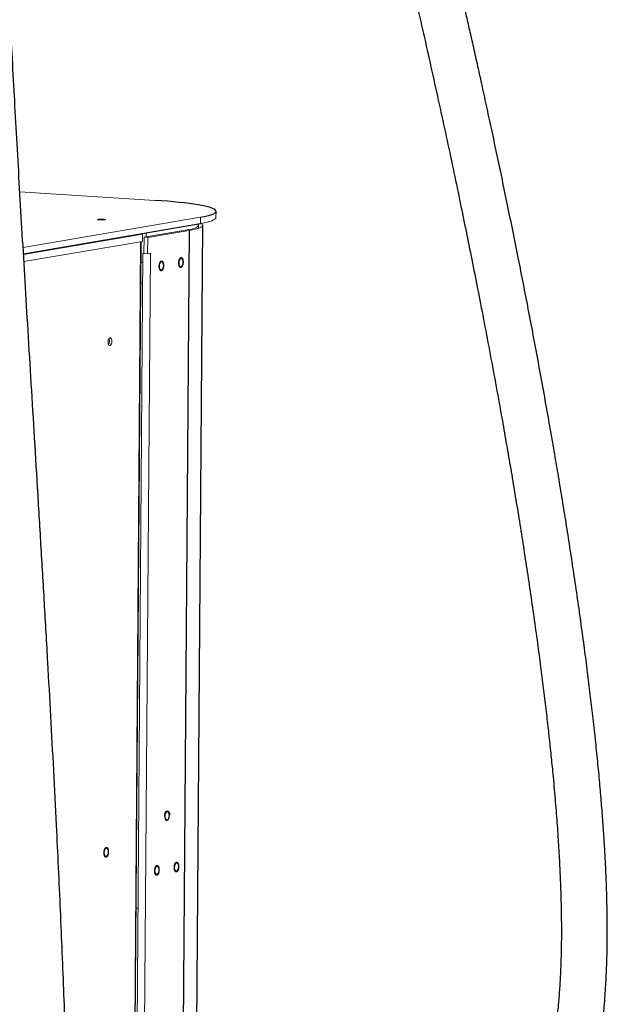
# Model space of a CAD drawing. Header units: millimetres. Extents: x -1472 to 1442, y -78 to 2620.
# Tile 89 of 102: x 1000 to 1442, y 880 to 1620. Entities that reach past the tile are written whole.
import ezdxf

# ---------------------------------------------------------------- set-up
doc = ezdxf.new("R2010")
doc.units = ezdxf.units.MM

msp = doc.modelspace()

# ---------------------------------------------------------------- linework, layer by layer
at = {"color": 144, "linetype": 'Continuous', "lineweight": 18}
for p, q in [((1101.85, 1484.04), (1000.33, 1490.52)), ((1147.68, 1471.09), (1147.72, 1475.82)), ((1002.78, 1448.66), (1136.16, 1471.49)), ((1134.51, 1463.09), (1134.52, 1465.33)), ((1136.12, 1466.75), (1136.16, 1471.49)), ((1092.55, 1453.25), (1092.59, 1458.78)), ((1124.65, 1461.62), (1093.65, 1456.32)), ((1095.28, 1459.76), (1095.26, 1456.59)), ((1127.42, 1461.45), (1096.41, 1456.14)), ((1092.55, 1453.25), (1003.42, 1438)), ((1084.87, 569.29), (1091.39, 1453.05)), ((1093.65, 1456.32), (1093.56, 1444.18)), ((1096.41, 1456.14), (1093.65, 1456.32)), ((1096.41, 1456.14), (1096.32, 1444)), ((1092.69, 1444.24), (1086.23, 570.46)), ((1098.37, 1444.35), (1091.95, 575.25)), ((1093.56, 1444.18), (1096.32, 1444)), ((1096.32, 1444), (1098.37, 1444.35)), ((1091.28, 1437.54), (1092.64, 1437.46)), ((1092.52, 1421.76), (1091.16, 1421.84)), ((1112.8, 1021.58), (1112.79, 1022.21)), ((1087.69, 952.23), (1089.05, 952.14))]:
    msp.add_line(p, q, dxfattribs=at)
at = {"color": 7, "linetype": 'Continuous', "lineweight": 25}
for p, q in [((1003.06, 1443.98), (1136.12, 1466.75)), ((1131.34, 604.06), (1137.7, 1465.3)), ((1092.59, 1458.78), (1003.09, 1443.46)), ((1127.42, 1461.45), (1121.04, 597.14)), ((1124.65, 1461.62), (1124.65, 1460.97)), ((1091, 1452.98), (1084.47, 568.94))]:
    msp.add_line(p, q, dxfattribs=at)
at = {"color": 7, "linetype": 'Continuous', "lineweight": 25, "flags": 128}
msp.add_lwpolyline([(1136.16, 1471.49), (1138.77, 1471.97), (1141.07, 1472.47), (1143.04, 1472.99), (1144.67, 1473.52), (1145.95, 1474.06), (1146.89, 1474.62), (1147.48, 1475.18), (1147.72, 1475.74), (1147.59, 1476.31), (1147.12, 1476.88), (1146.29, 1477.45), (1145.11, 1478.01), (1143.58, 1478.57), (1141.72, 1479.12), (1139.53, 1479.66), (1137.01, 1480.18), (1134.18, 1480.7), (1131.05, 1481.19), (1127.63, 1481.67), (1123.93, 1482.12), (1119.97, 1482.56), (1115.77, 1482.97), (1111.34, 1483.35), (1106.69, 1483.71), (1101.85, 1484.04)], dxfattribs=at)
at = {"color": 144, "linetype": 'Continuous', "lineweight": 18, "flags": 128}
for points in [[(1063.24, 1469.86), (1064.05, 1469.79), (1064.58, 1469.69), (1064.77, 1469.59), (1064.6, 1469.49), (1064.09, 1469.4), (1063.3, 1469.34), (1062.33, 1469.31), (1061.28, 1469.31), (1060.3, 1469.36), (1059.5, 1469.43), (1058.96, 1469.52), (1058.77, 1469.63), (1058.94, 1469.73), (1059.45, 1469.82), (1060.24, 1469.88), (1061.22, 1469.91), (1062.26, 1469.9), (1063.24, 1469.86)], [(1133.85, 1466.36), (1134.12, 1466.12), (1134.48, 1465.59), (1134.48, 1465.07), (1134.12, 1464.55), (1133.4, 1464.03), (1132.33, 1463.52), (1130.92, 1463.02), (1129.16, 1462.54), (1127.07, 1462.07), (1124.65, 1461.62)], [(1136.35, 1466.79), (1136.54, 1466.68), (1137.28, 1466.13), (1137.65, 1465.58), (1137.65, 1465.03), (1137.28, 1464.49), (1136.53, 1463.95), (1135.42, 1463.42), (1133.94, 1462.91), (1132.11, 1462.4), (1129.94, 1461.92), (1127.42, 1461.45)], [(1147.68, 1471.09), (1147.68, 1471), (1147.45, 1470.44), (1146.86, 1469.88), (1145.92, 1469.32), (1144.63, 1468.78), (1143, 1468.25), (1141.03, 1467.73), (1138.74, 1467.23), (1136.12, 1466.75)], [(1092.59, 1458.78), (1092.55, 1459.21), (1092.54, 1459.29)], [(1105.18, 1434.57), (1105.28, 1435.61), (1105.54, 1436.55), (1105.94, 1437.28), (1106.42, 1437.72), (1106.93, 1437.81), (1107.41, 1437.53), (1107.8, 1436.93), (1108.05, 1436.08), (1108.13, 1435.07), (1108.03, 1434.04), (1107.77, 1433.1), (1107.37, 1432.36), (1106.89, 1431.93), (1106.38, 1431.84), (1105.9, 1432.11), (1105.51, 1432.71), (1105.27, 1433.57), (1105.18, 1434.57)], [(1119.89, 1437.09), (1119.99, 1438.12), (1120.25, 1439.07), (1120.65, 1439.8), (1121.13, 1440.24), (1121.64, 1440.32), (1122.12, 1440.05), (1122.51, 1439.45), (1122.76, 1438.6), (1122.84, 1437.59), (1122.74, 1436.56), (1122.48, 1435.61), (1122.08, 1434.88), (1121.6, 1434.44), (1121.09, 1434.36), (1120.61, 1434.63), (1120.22, 1435.23), (1119.98, 1436.08), (1119.89, 1437.09)], [(1066.56, 1377.62), (1066.66, 1378.66), (1066.92, 1379.6), (1067.32, 1380.33), (1067.8, 1380.77), (1068.31, 1380.86), (1068.79, 1380.58), (1069.18, 1379.98), (1069.43, 1379.13), (1069.51, 1378.12), (1069.41, 1377.09), (1069.15, 1376.15), (1068.75, 1375.41), (1068.27, 1374.98), (1067.76, 1374.89), (1067.28, 1375.16), (1066.89, 1375.76), (1066.65, 1376.62), (1066.56, 1377.62)], [(1109.48, 1021.44), (1109.58, 1022.48), (1109.84, 1023.42), (1110.23, 1024.15), (1110.72, 1024.59), (1111.23, 1024.68), (1111.71, 1024.41), (1112.09, 1023.81), (1112.34, 1022.95), (1112.42, 1021.95), (1112.33, 1020.91), (1112.06, 1019.97), (1111.67, 1019.24), (1111.18, 1018.8), (1110.67, 1018.71), (1110.2, 1018.98), (1109.81, 1019.58), (1109.56, 1020.44), (1109.48, 1021.44)], [(1063.73, 994.01), (1063.83, 995.04), (1064.09, 995.99), (1064.49, 996.72), (1064.97, 997.16), (1065.48, 997.24), (1065.96, 996.97), (1066.34, 996.37), (1066.59, 995.52), (1066.67, 994.51), (1066.58, 993.48), (1066.32, 992.53), (1065.92, 991.8), (1065.44, 991.36), (1064.93, 991.28), (1064.45, 991.55), (1064.06, 992.15), (1063.81, 993), (1063.73, 994.01)], [(1116.54, 982.9), (1116.64, 983.94), (1116.9, 984.88), (1117.3, 985.62), (1117.78, 986.05), (1118.29, 986.14), (1118.77, 985.87), (1119.15, 985.27), (1119.4, 984.41), (1119.48, 983.41), (1119.39, 982.37), (1119.12, 981.43), (1118.73, 980.7), (1118.25, 980.26), (1117.73, 980.17), (1117.26, 980.45), (1116.87, 981.05), (1116.62, 981.9), (1116.54, 982.9)], [(1101.83, 980.39), (1101.93, 981.42), (1102.19, 982.37), (1102.59, 983.1), (1103.07, 983.54), (1103.58, 983.62), (1104.06, 983.35), (1104.44, 982.75), (1104.69, 981.9), (1104.77, 980.89), (1104.68, 979.86), (1104.41, 978.91), (1104.02, 978.18), (1103.54, 977.74), (1103.02, 977.66), (1102.55, 977.93), (1102.16, 978.53), (1101.91, 979.38), (1101.83, 980.39)]]:
    msp.add_lwpolyline(points, dxfattribs=at)
at = {"color": 144, "linetype": 'Continuous', "lineweight": 18}
for centre, radius, start, end in [((1094.75, 1476.97), 32.8, 266.39442, 268.02268), ((1062.85, 1378.2), 4.91, 327.5168, 25.18297)]:
    msp.add_arc(centre, radius, start, end, dxfattribs=at)
at = {"color": 7, "linetype": 'Continuous', "lineweight": 25}
for points, knots in [([(1032.91, 454.92), (1034.63, 457.72), (1038.56, 464.11), (1044.93, 473.56), (1051.72, 483.07), (1058.47, 491.96), (1065.15, 500.23), (1071.7, 507.88), (1077.78, 514.62), (1083.37, 520.53), (1088.46, 525.67), (1093.02, 530.12), (1097.04, 533.91), (1100.62, 537.19), (1103.7, 539.94), (1106.23, 542.15), (1108.04, 543.71), (1109.28, 544.77), (1110.38, 545.7), (1111.81, 546.9), (1113.87, 548.61), (1116.88, 551.07), (1120.79, 554.19), (1125.49, 557.82), (1130.54, 561.6), (1135.89, 565.47), (1142.39, 570.01), (1150.15, 575.21), (1159.32, 581.06), (1169.1, 586.99), (1179.5, 593), (1190.44, 599.05), (1201.53, 604.93), (1212.35, 610.5), (1223.02, 615.86), (1233.42, 621.01), (1243.48, 625.95), (1252.68, 630.48), (1261.04, 634.63), (1268.53, 638.39), (1275.21, 641.79), (1280.21, 644.32), (1283.98, 646.29), (1287.09, 647.93), (1290.9, 649.99), (1295.27, 652.39), (1300.09, 655.11), (1305.23, 658.07), (1310.98, 661.49), (1317.33, 665.4), (1324.25, 669.85), (1331.7, 674.91), (1339.65, 680.65), (1346.4, 685.89), (1351.53, 690.12), (1354.64, 692.78), (1356.9, 694.76), (1358.65, 696.33), (1360.22, 697.76), (1363.31, 700.63), (1367.82, 705.01), (1373.52, 710.95), (1379.06, 717.15), (1384.55, 723.79), (1389.03, 729.66), (1392.36, 734.32), (1394.37, 737.26), (1395.8, 739.41), (1396.81, 740.95), (1397.65, 742.25), (1398.57, 743.7), (1399.66, 745.46), (1401.23, 748.05), (1403.35, 751.65), (1405.99, 756.4), (1408.84, 761.83), (1411.27, 766.8), (1413.28, 771.13), (1414.86, 774.71), (1416.46, 778.46), (1418.05, 782.39), (1419.61, 786.42), (1420.96, 790.09), (1422.03, 793.13), (1422.78, 795.34), (1423.36, 797.06), (1423.85, 798.55), (1424.35, 800.13), (1424.93, 801.95), (1425.78, 804.75), (1426.95, 808.73), (1428.36, 813.83), (1429.9, 819.83), (1431.43, 826.37), (1432.91, 833.31), (1434.19, 839.96), (1435.28, 846.24), (1436.18, 852.01), (1436.93, 857.18), (1437.52, 861.69), (1438.01, 865.72), (1438.56, 870.64), (1439.19, 876.91), (1439.84, 884.56), (1440.38, 892.37), (1440.81, 900.09), (1441.14, 907.63), (1441.37, 914.98), (1441.53, 922.35), (1441.61, 929.95), (1441.63, 938.1), (1441.55, 946.85), (1441.38, 956.32), (1441.1, 966.54), (1440.68, 977.52), (1440.11, 989.3), (1439.39, 1001.9), (1438.49, 1015.35), (1437.4, 1029.58), (1436.12, 1044.61), (1434.64, 1060.44), (1432.93, 1077.2), (1431.08, 1094.04), (1429.11, 1110.87), (1427.06, 1127.6), (1424.8, 1145.08), (1422.35, 1163.29), (1419.69, 1182.25), (1416.96, 1200.96), (1414.18, 1219.32), (1411.43, 1237.02), (1408.6, 1254.72), (1405.72, 1272.19), (1402.83, 1289.41), (1399.91, 1306.34), (1396.7, 1324.65), (1393.18, 1344.23), (1389.38, 1364.97), (1385.59, 1385.13), (1381.85, 1404.71), (1378.16, 1423.68), (1374.32, 1443.08), (1370.35, 1462.78), (1366.28, 1482.69), (1362.33, 1501.69), (1358.44, 1520.13), (1354.64, 1537.97), (1350.92, 1555.13), (1347.4, 1571.25), (1344.06, 1586.3), (1340.94, 1600.3), (1338.04, 1613.17), (1335.24, 1625.48), (1332.41, 1637.83), (1329.4, 1650.87), (1326.2, 1664.63), (1322.8, 1679.08), (1319.21, 1694.2), (1315.43, 1709.99), (1311.46, 1726.41), (1307.3, 1743.45), (1303.62, 1758.36), (1300.46, 1771.02), (1297.88, 1781.33), (1295.27, 1791.66), (1292.73, 1801.65), (1290.36, 1810.94), (1288.21, 1819.31), (1286.29, 1826.76), (1284.59, 1833.31), (1283.11, 1838.96), (1281.86, 1843.75), (1280.83, 1847.68), (1280.09, 1850.52), (1279.58, 1852.46), (1279.26, 1853.65), (1279, 1854.64), (1278.7, 1855.79), (1278.26, 1857.46), (1277.45, 1860.52), (1276.27, 1864.98), (1274.7, 1870.87), (1272.93, 1877.5), (1270.96, 1884.87), (1268.78, 1892.95), (1266.39, 1901.73), (1263.82, 1911.14), (1261.06, 1921.19), (1258.18, 1931.58), (1255.24, 1942.12), (1252.25, 1952.74), (1247.81, 1968.38), (1241.87, 1988.99), (1235.73, 2009.82), (1230.85, 2026.09), (1227.3, 2037.78), (1223.72, 2049.39), (1220.13, 2060.92), (1216.51, 2072.32), (1212.93, 2083.46), (1209.43, 2094.16), (1206.03, 2104.38), (1202.76, 2114.06), (1199.61, 2123.2), (1196.63, 2131.66), (1193.83, 2139.49), (1191.19, 2146.71), (1188.95, 2152.71), (1187.09, 2157.6), (1185.57, 2161.53), (1184.05, 2165.42), (1182.39, 2169.59), (1180.51, 2174.23), (1178.38, 2179.35), (1176.02, 2184.85), (1173.44, 2190.64), (1171.02, 2195.8), (1168.93, 2200.07), (1167.33, 2203.22), (1166.11, 2205.54), (1165.41, 2206.82), (1165.19, 2207.22)], [0, 0, 0, 0, 0.004231, 0.009681, 0.014699, 0.019316, 0.024109, 0.028449, 0.032363, 0.035872, 0.038995, 0.041745, 0.044135, 0.046174, 0.048049, 0.049501, 0.050536, 0.051157, 0.051614, 0.052417, 0.053578, 0.055094, 0.057473, 0.060076, 0.062809, 0.065671, 0.068658, 0.073116, 0.077822, 0.082771, 0.087961, 0.09339, 0.098938, 0.104181, 0.109091, 0.114306, 0.119107, 0.123503, 0.127502, 0.131107, 0.134324, 0.137165, 0.138557, 0.139958, 0.141842, 0.144259, 0.146534, 0.149145, 0.152098, 0.155402, 0.159068, 0.163115, 0.167566, 0.17245, 0.174927, 0.176858, 0.178224, 0.179204, 0.180216, 0.181277, 0.185291, 0.189375, 0.193436, 0.197766, 0.202485, 0.204839, 0.206729, 0.208094, 0.208924, 0.209652, 0.210564, 0.211664, 0.212955, 0.215425, 0.218415, 0.221787, 0.22549, 0.227569, 0.229749, 0.232032, 0.234423, 0.236926, 0.23937, 0.241086, 0.242428, 0.243386, 0.244189, 0.245138, 0.246238, 0.247492, 0.250202, 0.25342, 0.256693, 0.261028, 0.265203, 0.269201, 0.273006, 0.276515, 0.279603, 0.282316, 0.284639, 0.286854, 0.291217, 0.295918, 0.300656, 0.305289, 0.309803, 0.314183, 0.318419, 0.322924, 0.327661, 0.33277, 0.338253, 0.344109, 0.350335, 0.356928, 0.363877, 0.371174, 0.378804, 0.386608, 0.394701, 0.403068, 0.411691, 0.41931, 0.427104, 0.435078, 0.443248, 0.451637, 0.460268, 0.467877, 0.475643, 0.483331, 0.490921, 0.498415, 0.505817, 0.513127, 0.522537, 0.531782, 0.540856, 0.549747, 0.558446, 0.566942, 0.576677, 0.586095, 0.595178, 0.603908, 0.612796, 0.62125, 0.629254, 0.636796, 0.643862, 0.650444, 0.656407, 0.662745, 0.669498, 0.676667, 0.684254, 0.692256, 0.700673, 0.709501, 0.718734, 0.728367, 0.733944, 0.739643, 0.74546, 0.751172, 0.756389, 0.761106, 0.765325, 0.76904, 0.772263, 0.774996, 0.777241, 0.779, 0.77989, 0.780572, 0.781046, 0.781597, 0.782554, 0.783914, 0.786864, 0.790266, 0.794115, 0.798408, 0.803137, 0.808298, 0.81388, 0.819865, 0.826032, 0.832286, 0.838619, 0.845025, 0.860369, 0.875965, 0.883192, 0.890431, 0.897668, 0.904886, 0.912069, 0.919196, 0.926045, 0.932481, 0.938794, 0.944681, 0.950158, 0.955241, 0.959947, 0.964291, 0.967017, 0.969592, 0.972032, 0.97472, 0.977821, 0.981211, 0.984875, 0.988741, 0.992749, 0.995237, 0.997364, 0.999166, 1, 1, 1, 1]), ([(565.81, 614.81), (564.68, 612.23), (562.52, 607.33), (559.93, 600.06), (557.9, 593.41), (556.35, 587.43), (555.19, 582.16), (554.33, 577.64), (553.73, 574), (553.33, 571.19), (553.05, 569.14), (552.87, 567.67), (552.75, 566.58), (552.64, 565.65), (552.53, 564.59), (552.41, 563.38), (552.21, 561.22), (551.95, 557.86), (551.68, 553.25), (551.51, 547.99), (551.47, 542.17), (551.59, 535.85), (552, 527.21), (552.95, 516.29), (554.75, 502.99), (557.24, 489.27), (560.43, 475.13), (564.33, 460.61), (568.93, 445.76), (573.87, 431.62), (578.84, 418.71), (583.49, 407.48), (587.91, 397.41), (592.02, 388.53), (595.74, 380.82), (598.66, 374.96), (600.75, 370.87), (602.01, 368.43), (603, 366.52), (604.03, 364.58), (605.35, 362.07), (607.09, 358.84), (609.24, 354.89), (611.84, 350.23), (614.92, 344.8), (618.51, 338.62), (622.62, 331.72), (627.12, 324.4), (631.84, 316.94), (636.62, 309.59), (641.45, 302.38), (648.46, 292.16), (657.76, 279.22), (669.44, 263.9), (679.15, 251.88), (686.6, 243.04), (691.55, 237.31), (695.97, 232.32), (699.8, 228.07), (703.3, 224.27), (706.54, 220.79), (709.8, 217.36), (713.2, 213.83), (717.05, 209.9), (722.04, 204.92), (728.32, 198.84), (736.04, 191.63), (744.65, 183.94), (754.12, 175.92), (764.39, 167.73), (775.52, 159.45), (787.51, 151.26), (800.34, 143.33), (814.01, 135.9), (826.98, 129.92), (838.87, 125.38), (849.28, 122.15), (859.51, 119.73), (869.53, 118.14), (878.81, 117.44), (887.33, 117.48), (895.11, 118.12), (902.67, 119.36), (910, 121.19), (917.05, 123.6), (924.12, 126.71), (930.94, 130.47), (937.3, 134.73), (942.76, 139.01), (947.42, 143.15), (951.35, 147.02), (954.72, 150.64), (957.85, 154.26), (961.03, 158.2), (964.41, 162.71), (968.12, 168.1), (972.15, 174.48), (976.46, 182), (980.87, 190.52), (985.36, 200.15), (989.51, 210.09), (993.33, 220.18), (996.73, 230.02), (999.92, 240.08), (1002.83, 250.1), (1006.01, 261.93), (1009.29, 275.42), (1012.56, 290.41), (1015.37, 304.77), (1017.51, 316.83), (1019.14, 326.67), (1020.35, 334.41), (1021.44, 341.75), (1022.4, 348.55), (1023.21, 354.5), (1023.86, 359.44), (1024.35, 363.33), (1024.75, 366.5), (1025.07, 369.13), (1025.36, 371.58), (1025.64, 373.94), (1025.92, 376.35), (1026.2, 378.81), (1026.49, 381.35), (1026.87, 384.87), (1027.38, 389.52), (1027.99, 395.48), (1028.73, 402.9), (1029.58, 411.98), (1030.54, 422.93), (1031.51, 435.07), (1032.42, 447.45), (1033.26, 459.94), (1034.02, 472.42), (1034.75, 485.78), (1035.44, 500.03), (1036.09, 515.11), (1036.67, 531.03), (1037.19, 547.79), (1037.63, 565.51), (1038.01, 584.37), (1038.3, 604.35), (1038.49, 625.52), (1038.56, 647.76), (1038.51, 671.11), (1038.34, 695.57), (1038.04, 720.65), (1037.61, 746.31), (1037.06, 772.51), (1036.38, 799.74), (1035.56, 828), (1034.59, 857.3), (1033.49, 887.62), (1032.25, 918.89), (1030.88, 950.73), (1029.42, 982.72), (1027.73, 1017.75), (1025.8, 1055.68), (1023.62, 1096.4), (1021.3, 1138.31), (1018.83, 1181.3), (1016.25, 1225.24), (1013.68, 1268.21), (1011.14, 1310.17), (1008.65, 1351.06), (1006.29, 1390.11), (1004.05, 1427.32), (1001.94, 1462.72), (999.94, 1497.05), (998.04, 1530.28), (996.25, 1562.55), (994.57, 1593.82), (993.02, 1624.09), (991.59, 1653.22), (990.29, 1681.21), (989.12, 1708.07), (988.09, 1733.81), (987.18, 1758.44), (986.4, 1782.32), (985.73, 1805.44), (985.18, 1827.77), (984.76, 1848.97), (984.46, 1869.1), (984.28, 1888.52), (984.19, 1910.84), (984.3, 1936.37), (984.75, 1965.03), (985.58, 1993.44), (986.56, 2014.53), (987.38, 2028.42), (987.82, 2035.29), (988.3, 2042.09), (988.81, 2048.83), (989.36, 2055.35), (989.9, 2061.38), (990.41, 2066.72), (990.87, 2071.26), (991.28, 2075.02), (991.57, 2077.62), (991.76, 2079.32), (991.92, 2080.66), (992.15, 2082.62), (992.51, 2085.6), (993.15, 2090.64), (994.09, 2097.53), (995.39, 2106.01), (996.92, 2114.92), (998.73, 2124.09), (1000.8, 2133.08), (1003.06, 2141.48), (1005.41, 2149), (1007.82, 2155.66), (1010.28, 2161.57), (1012.96, 2167.21), (1015.91, 2172.6), (1019.18, 2177.67), (1021.97, 2181.48), (1023.71, 2183.45), (1024.32, 2184.14)], [0, 0, 0, 0, 0.003436, 0.006534, 0.0093, 0.01174, 0.013858, 0.015655, 0.017132, 0.018161, 0.018945, 0.019543, 0.019872, 0.020222, 0.020634, 0.021109, 0.021647, 0.023162, 0.025027, 0.026991, 0.029239, 0.031704, 0.034214, 0.039066, 0.04407, 0.049232, 0.05456, 0.060056, 0.065723, 0.07153, 0.076326, 0.080705, 0.084657, 0.088171, 0.091239, 0.093857, 0.095198, 0.096173, 0.096795, 0.097509, 0.098533, 0.09984, 0.101447, 0.103355, 0.105564, 0.108129, 0.111008, 0.114157, 0.117314, 0.120436, 0.123521, 0.126568, 0.133647, 0.140489, 0.147081, 0.150074, 0.152773, 0.155132, 0.157157, 0.158851, 0.160626, 0.162201, 0.163877, 0.165829, 0.168052, 0.171362, 0.175109, 0.17926, 0.183624, 0.188278, 0.193193, 0.198339, 0.203682, 0.209192, 0.214839, 0.218834, 0.222696, 0.226413, 0.230001, 0.233474, 0.236293, 0.239056, 0.241771, 0.244446, 0.247089, 0.249702, 0.252676, 0.255397, 0.257868, 0.260089, 0.262056, 0.263761, 0.265367, 0.267166, 0.269172, 0.271396, 0.274162, 0.277237, 0.280648, 0.284422, 0.288588, 0.292159, 0.295941, 0.299707, 0.303427, 0.307091, 0.312775, 0.318246, 0.323461, 0.328383, 0.331309, 0.334098, 0.336741, 0.339227, 0.341414, 0.343147, 0.344542, 0.345594, 0.346546, 0.347373, 0.348217, 0.349079, 0.349957, 0.350857, 0.351811, 0.353723, 0.355847, 0.358189, 0.361674, 0.365572, 0.369895, 0.374658, 0.378797, 0.383236, 0.387983, 0.393048, 0.398439, 0.404059, 0.410011, 0.416301, 0.422939, 0.430063, 0.437563, 0.445446, 0.453717, 0.462384, 0.47145, 0.48037, 0.489651, 0.499297, 0.509308, 0.519685, 0.530426, 0.541529, 0.552912, 0.564258, 0.575522, 0.590131, 0.604557, 0.618776, 0.634659, 0.650223, 0.665445, 0.680304, 0.694781, 0.708862, 0.721762, 0.734288, 0.746434, 0.758193, 0.769562, 0.780671, 0.791377, 0.801678, 0.811577, 0.821076, 0.830178, 0.838889, 0.847213, 0.855526, 0.86343, 0.870934, 0.878047, 0.884824, 0.891591, 0.901804, 0.912032, 0.922202, 0.932234, 0.934725, 0.9372, 0.939659, 0.942099, 0.94452, 0.946755, 0.948684, 0.950358, 0.951733, 0.952818, 0.953231, 0.953605, 0.954291, 0.955398, 0.956914, 0.959883, 0.963077, 0.966469, 0.970036, 0.973705, 0.977151, 0.980351, 0.983339, 0.986146, 0.988816, 0.99202, 0.995214, 0.998336, 1, 1, 1, 1]), ([(1138.4, 2183.95), (1138.66, 2183.43), (1139.5, 2181.74), (1141.32, 2177.89), (1143.82, 2172.39), (1146.61, 2165.92), (1149.23, 2159.58), (1151.67, 2153.5), (1154.1, 2147.27), (1156.67, 2140.55), (1159.49, 2132.96), (1162.51, 2124.63), (1165.74, 2115.53), (1169.19, 2105.6), (1172.78, 2095.05), (1176.51, 2083.86), (1180.37, 2072.03), (1184.44, 2059.34), (1188.72, 2045.76), (1192.81, 2032.58), (1196.66, 2019.94), (1200.26, 2008.03), (1203.88, 1995.87), (1207.44, 1983.76), (1210.87, 1971.96), (1214.35, 1959.89), (1217.84, 1947.65), (1221.32, 1935.33), (1224.58, 1923.67), (1227.51, 1913.08), (1230.14, 1903.53), (1232.5, 1894.9), (1234.66, 1886.95), (1236.63, 1879.67), (1238.4, 1873.07), (1239.98, 1867.18), (1241.37, 1861.95), (1242.66, 1857.11), (1243.86, 1852.58), (1245.04, 1848.14), (1246.23, 1843.62), (1247.54, 1838.62), (1249.02, 1832.99), (1250.64, 1826.75), (1252.49, 1819.66), (1254.55, 1811.67), (1256.84, 1802.74), (1259.32, 1793.07), (1261.96, 1782.65), (1264.84, 1771.23), (1267.97, 1758.75), (1271.34, 1745.17), (1274.9, 1730.71), (1278.59, 1715.59), (1282.32, 1700.13), (1286.72, 1681.74), (1291.73, 1660.53), (1297.32, 1636.52), (1302.89, 1612.2), (1308.44, 1587.59), (1313.95, 1562.74), (1319.29, 1538.25), (1324.45, 1514.16), (1329.31, 1491.08), (1333.88, 1468.98), (1338.24, 1447.56), (1342.59, 1425.78), (1346.99, 1403.31), (1351.45, 1380.08), (1355.94, 1356.13), (1359.98, 1334), (1363.58, 1313.89), (1366.71, 1295.95), (1369.83, 1277.72), (1372.91, 1259.23), (1375.96, 1240.49), (1378.95, 1221.53), (1381.88, 1202.37), (1384.74, 1183.03), (1387.5, 1163.54), (1390.02, 1145.06), (1392.28, 1127.74), (1394.27, 1111.77), (1396.1, 1096.3), (1397.78, 1081.4), (1399.31, 1067.06), (1400.87, 1051.31), (1402.4, 1034.42), (1403.82, 1016.64), (1404.96, 999.92), (1405.84, 984.26), (1406.48, 969.61), (1406.9, 955.94), (1407.12, 942.82), (1407.14, 930.11), (1406.95, 917.59), (1406.55, 905.45), (1405.92, 893.65), (1405.23, 884.48), (1404.62, 877.91), (1404.2, 873.85), (1403.75, 869.83), (1403.23, 865.56), (1402.59, 860.71), (1401.71, 854.75), (1400.54, 847.75), (1399.04, 839.82), (1397.22, 831.44), (1395.48, 824.42), (1394.01, 819.04), (1393.02, 815.61), (1392.13, 812.68), (1391.37, 810.27), (1390.74, 808.3), (1390.09, 806.35), (1389.28, 803.99), (1388.18, 800.91), (1386.88, 797.41), (1385.13, 792.96), (1383.03, 787.97), (1380.57, 782.56), (1378.2, 777.7), (1375.92, 773.34), (1373.75, 769.4), (1371.69, 765.86), (1369.76, 762.68), (1367.99, 759.9), (1366.3, 757.34), (1364.46, 754.64), (1362.2, 751.45), (1359.34, 747.61), (1355.9, 743.26), (1351.89, 738.5), (1348.03, 734.23), (1344.64, 730.69), (1342.08, 728.12), (1339.93, 726.03), (1338.01, 724.22), (1336, 722.36), (1333.52, 720.14), (1330.41, 717.44), (1326.6, 714.26), (1322.05, 710.65), (1316.89, 706.75), (1310.74, 702.35), (1303.95, 697.78), (1296.75, 693.2), (1289.99, 689.1), (1283.72, 685.46), (1277.53, 681.98), (1271.06, 678.44), (1263.89, 674.6), (1256.04, 670.49), (1247.46, 666.23), (1238.11, 661.61), (1227.98, 656.67), (1217.09, 651.34), (1205.35, 645.55), (1192.77, 639.22), (1179.8, 632.48), (1166.98, 625.53), (1154.84, 618.63), (1143.48, 611.83), (1132.92, 605.17), (1123.18, 598.69), (1115.17, 593.08), (1108.72, 588.37), (1103.64, 584.54), (1098.99, 580.93), (1094.95, 577.7), (1091.67, 575.03), (1089.39, 573.13), (1087.96, 571.93), (1087.03, 571.13), (1086, 570.26), (1084.56, 569.02), (1082.56, 567.29), (1080.03, 565.06), (1076.96, 562.3), (1073.36, 558.99), (1069.23, 555.1), (1064.59, 550.58), (1059.45, 545.4), (1053.82, 539.5), (1047.72, 532.82), (1041.76, 526.02), (1037.94, 521.34), (1036.23, 519.24)], [0, 0, 0, 0, 0.001177, 0.003806, 0.008531, 0.013234, 0.017805, 0.022137, 0.026139, 0.030942, 0.036198, 0.041933, 0.048168, 0.054923, 0.062219, 0.06961, 0.077513, 0.08594, 0.094902, 0.104409, 0.111849, 0.119598, 0.127563, 0.135342, 0.142867, 0.150119, 0.158287, 0.166021, 0.173298, 0.180098, 0.185753, 0.191004, 0.195843, 0.200261, 0.204254, 0.207817, 0.210944, 0.213718, 0.216578, 0.219107, 0.221717, 0.224705, 0.228072, 0.231783, 0.23583, 0.240671, 0.245921, 0.251581, 0.257652, 0.264133, 0.271455, 0.279236, 0.287472, 0.296143, 0.304869, 0.313497, 0.326843, 0.339915, 0.3527, 0.366065, 0.379075, 0.391721, 0.403996, 0.415897, 0.426541, 0.436913, 0.447445, 0.458229, 0.469245, 0.480477, 0.491909, 0.500023, 0.508227, 0.51652, 0.524903, 0.53338, 0.541958, 0.550649, 0.559468, 0.568435, 0.577577, 0.58535, 0.593108, 0.600748, 0.608267, 0.615659, 0.622917, 0.63311, 0.64297, 0.652466, 0.66157, 0.670257, 0.678506, 0.686303, 0.694359, 0.702198, 0.709935, 0.717537, 0.72494, 0.72771, 0.730354, 0.732878, 0.735537, 0.738705, 0.742359, 0.747222, 0.752464, 0.758007, 0.763806, 0.766424, 0.768727, 0.770676, 0.772284, 0.773564, 0.774621, 0.77621, 0.77832, 0.780835, 0.783281, 0.787333, 0.791007, 0.794329, 0.797323, 0.800014, 0.802504, 0.804717, 0.806666, 0.808363, 0.810127, 0.812396, 0.815146, 0.818341, 0.821802, 0.825511, 0.827768, 0.829717, 0.831292, 0.832503, 0.833863, 0.835549, 0.837644, 0.840137, 0.843022, 0.846289, 0.849612, 0.853948, 0.857931, 0.861578, 0.864894, 0.867883, 0.871268, 0.874879, 0.878835, 0.883155, 0.887858, 0.892868, 0.898282, 0.904119, 0.9104, 0.917172, 0.923744, 0.930018, 0.935977, 0.941601, 0.946874, 0.951777, 0.954817, 0.957684, 0.960373, 0.96278, 0.96469, 0.966087, 0.966795, 0.967218, 0.967751, 0.96861, 0.969798, 0.97132, 0.973179, 0.975381, 0.977935, 0.980848, 0.984132, 0.987799, 0.991863, 0.996343, 1, 1, 1, 1]), ([(1109.14, 1021.39), (1109.16, 1023.41), (1109.98, 1025.2), (1111.98, 1025.54), (1112.78, 1024.03), (1112.76, 1022)], [0, 0, 0, 0, 0.5, 0.5, 1, 1, 1, 1])]:
    msp.add_open_spline(points, degree=3, knots=knots, dxfattribs=at)
at = {"color": 144, "linetype": 'Continuous', "lineweight": 18}
for points, knots in [([(1108.46, 1435.13), (1108.46, 1435.2), (1108.46, 1435.33), (1108.46, 1435.53), (1108.45, 1435.72), (1108.43, 1435.91), (1108.41, 1436.1), (1108.38, 1436.28), (1108.34, 1436.51), (1108.28, 1436.79), (1108.19, 1437.1), (1108.08, 1437.38), (1107.92, 1437.73), (1107.68, 1438.09), (1107.36, 1438.37), (1107.02, 1438.51), (1106.68, 1438.52), (1106.34, 1438.39), (1106, 1438.14), (1105.68, 1437.74), (1105.44, 1437.3), (1105.27, 1436.9), (1105.15, 1436.58), (1105.06, 1436.24), (1104.98, 1435.9), (1104.92, 1435.55), (1104.88, 1435.21), (1104.85, 1434.86), (1104.85, 1434.63), (1104.85, 1434.51)], [0, 0, 0, 0, 0.017277, 0.03443, 0.05151, 0.068566, 0.085649, 0.10281, 0.120098, 0.152252, 0.184451, 0.217289, 0.250174, 0.315809, 0.38008, 0.440024, 0.500014, 0.559959, 0.619949, 0.68422, 0.749855, 0.782693, 0.815578, 0.847732, 0.879931, 0.910075, 0.939954, 0.969839, 1, 1, 1, 1]), ([(1123.18, 1437.65), (1123.18, 1437.72), (1123.18, 1437.85), (1123.17, 1438.04), (1123.16, 1438.24), (1123.14, 1438.43), (1123.12, 1438.61), (1123.09, 1438.8), (1123.05, 1439.03), (1122.99, 1439.31), (1122.9, 1439.61), (1122.79, 1439.9), (1122.63, 1440.25), (1122.39, 1440.6), (1122.07, 1440.88), (1121.73, 1441.03), (1121.39, 1441.03), (1121.05, 1440.91), (1120.71, 1440.65), (1120.39, 1440.26), (1120.15, 1439.82), (1119.98, 1439.42), (1119.86, 1439.09), (1119.77, 1438.76), (1119.69, 1438.41), (1119.63, 1438.07), (1119.59, 1437.72), (1119.56, 1437.38), (1119.56, 1437.15), (1119.56, 1437.03)], [0, 0, 0, 0, 0.017277, 0.03443, 0.05151, 0.068566, 0.085649, 0.10281, 0.120098, 0.152252, 0.184451, 0.217289, 0.250174, 0.315809, 0.38008, 0.440024, 0.500014, 0.559959, 0.619949, 0.68422, 0.749855, 0.782693, 0.815578, 0.847732, 0.879931, 0.910075, 0.939954, 0.969839, 1, 1, 1, 1]), ([(1119.56, 1437.03), (1119.56, 1436.96), (1119.56, 1436.83), (1119.56, 1436.64), (1119.57, 1436.44), (1119.59, 1436.25), (1119.61, 1436.07), (1119.64, 1435.88), (1119.68, 1435.65), (1119.74, 1435.37), (1119.83, 1435.07), (1119.94, 1434.78), (1120.11, 1434.43), (1120.34, 1434.08), (1120.66, 1433.79), (1121, 1433.65), (1121.34, 1433.65), (1121.68, 1433.77), (1122.02, 1434.03), (1122.34, 1434.42), (1122.59, 1434.86), (1122.76, 1435.26), (1122.87, 1435.58), (1122.96, 1435.92), (1123.04, 1436.27), (1123.1, 1436.61), (1123.14, 1436.96), (1123.17, 1437.3), (1123.17, 1437.53), (1123.18, 1437.65)], [0, 0, 0, 0, 0.017277, 0.03443, 0.05151, 0.068566, 0.085649, 0.10281, 0.120098, 0.152252, 0.184451, 0.217289, 0.250174, 0.315809, 0.38008, 0.440024, 0.500014, 0.559959, 0.619949, 0.68422, 0.749855, 0.782693, 0.815578, 0.847732, 0.879931, 0.910075, 0.939954, 0.969839, 1, 1, 1, 1]), ([(1104.85, 1434.51), (1104.85, 1434.45), (1104.85, 1434.31), (1104.85, 1434.12), (1104.86, 1433.93), (1104.88, 1433.74), (1104.9, 1433.55), (1104.93, 1433.36), (1104.97, 1433.13), (1105.03, 1432.86), (1105.12, 1432.55), (1105.23, 1432.26), (1105.4, 1431.92), (1105.63, 1431.56), (1105.95, 1431.28), (1106.29, 1431.14), (1106.63, 1431.13), (1106.97, 1431.25), (1107.31, 1431.51), (1107.63, 1431.9), (1107.88, 1432.34), (1108.05, 1432.74), (1108.16, 1433.07), (1108.25, 1433.41), (1108.33, 1433.75), (1108.39, 1434.1), (1108.43, 1434.44), (1108.46, 1434.78), (1108.46, 1435.02), (1108.46, 1435.13)], [0, 0, 0, 0, 0.017277, 0.03443, 0.05151, 0.068566, 0.085649, 0.10281, 0.120098, 0.152252, 0.184451, 0.217289, 0.250174, 0.315809, 0.38008, 0.440024, 0.500014, 0.559959, 0.619949, 0.68422, 0.749855, 0.782693, 0.815578, 0.847732, 0.879931, 0.910075, 0.939954, 0.969839, 1, 1, 1, 1]), ([(1112.76, 1022), (1112.75, 1019.98), (1111.92, 1018.19), (1109.92, 1017.85), (1109.13, 1019.36), (1109.14, 1021.39)], [0, 0, 0, 0, 0.5, 0.5, 1, 1, 1, 1]), ([(1067.01, 994.57), (1067.01, 994.64), (1067.01, 994.77), (1067.01, 994.96), (1066.99, 995.16), (1066.98, 995.35), (1066.96, 995.53), (1066.93, 995.72), (1066.89, 995.95), (1066.82, 996.23), (1066.73, 996.53), (1066.63, 996.82), (1066.46, 997.17), (1066.23, 997.52), (1065.91, 997.8), (1065.57, 997.95), (1065.23, 997.95), (1064.89, 997.83), (1064.55, 997.57), (1064.23, 997.18), (1063.98, 996.74), (1063.81, 996.34), (1063.7, 996.02), (1063.61, 995.68), (1063.53, 995.33), (1063.47, 994.99), (1063.43, 994.64), (1063.4, 994.3), (1063.4, 994.07), (1063.39, 993.95)], [0, 0, 0, 0, 0.017277, 0.03443, 0.05151, 0.068566, 0.085649, 0.10281, 0.120098, 0.152252, 0.184451, 0.217289, 0.250174, 0.315809, 0.38008, 0.440024, 0.500014, 0.559959, 0.619949, 0.68422, 0.749855, 0.782693, 0.815578, 0.847732, 0.879931, 0.910075, 0.939954, 0.969839, 1, 1, 1, 1]), ([(1063.39, 993.95), (1063.39, 993.88), (1063.39, 993.75), (1063.4, 993.56), (1063.41, 993.36), (1063.43, 993.17), (1063.45, 992.99), (1063.48, 992.8), (1063.52, 992.57), (1063.58, 992.29), (1063.67, 991.99), (1063.78, 991.7), (1063.94, 991.35), (1064.18, 991), (1064.5, 990.72), (1064.84, 990.57), (1065.18, 990.57), (1065.52, 990.69), (1065.86, 990.95), (1066.18, 991.34), (1066.42, 991.78), (1066.59, 992.18), (1066.7, 992.5), (1066.8, 992.84), (1066.88, 993.19), (1066.94, 993.53), (1066.98, 993.88), (1067.01, 994.22), (1067.01, 994.45), (1067.01, 994.57)], [0, 0, 0, 0, 0.017277, 0.03443, 0.05151, 0.068566, 0.085649, 0.10281, 0.120098, 0.152252, 0.184451, 0.217289, 0.250174, 0.315809, 0.38008, 0.440024, 0.500014, 0.559959, 0.619949, 0.68422, 0.749855, 0.782693, 0.815578, 0.847732, 0.879931, 0.910075, 0.939954, 0.969839, 1, 1, 1, 1]), ([(1105.11, 980.95), (1105.11, 981.02), (1105.11, 981.15), (1105.1, 981.34), (1105.09, 981.54), (1105.08, 981.73), (1105.05, 981.91), (1105.03, 982.1), (1104.99, 982.33), (1104.92, 982.61), (1104.83, 982.91), (1104.73, 983.2), (1104.56, 983.55), (1104.32, 983.9), (1104, 984.18), (1103.67, 984.33), (1103.33, 984.33), (1102.99, 984.21), (1102.65, 983.95), (1102.33, 983.56), (1102.08, 983.12), (1101.91, 982.72), (1101.8, 982.39), (1101.7, 982.06), (1101.63, 981.71), (1101.57, 981.37), (1101.53, 981.02), (1101.5, 980.68), (1101.49, 980.45), (1101.49, 980.33)], [0, 0, 0, 0, 0.017277, 0.03443, 0.05151, 0.068566, 0.085649, 0.10281, 0.120098, 0.152252, 0.184451, 0.217289, 0.250174, 0.315809, 0.38008, 0.440024, 0.500014, 0.559959, 0.619949, 0.68422, 0.749855, 0.782693, 0.815578, 0.847732, 0.879931, 0.910075, 0.939954, 0.969839, 1, 1, 1, 1]), ([(1118.73, 986.67), (1118.7, 986.69), (1118.64, 986.73), (1118.55, 986.77), (1118.45, 986.8), (1118.36, 986.83), (1118.26, 986.84), (1118.16, 986.84), (1118.04, 986.83), (1117.88, 986.79), (1117.7, 986.71), (1117.52, 986.59), (1117.28, 986.38), (1117.01, 986.04), (1116.73, 985.51), (1116.5, 984.92), (1116.34, 984.28), (1116.23, 983.6), (1116.19, 982.88), (1116.22, 982.16), (1116.3, 981.57), (1116.41, 981.13), (1116.5, 980.83), (1116.61, 980.55), (1116.73, 980.3), (1116.86, 980.09), (1117, 979.91), (1117.14, 979.76), (1117.24, 979.68), (1117.3, 979.65)], [0, 0, 0, 0, 0.017277, 0.03443, 0.05151, 0.068566, 0.085649, 0.10281, 0.120098, 0.152252, 0.184451, 0.217289, 0.250174, 0.315809, 0.38008, 0.440024, 0.500014, 0.559959, 0.619949, 0.68422, 0.749855, 0.782693, 0.815578, 0.847732, 0.879931, 0.910075, 0.939954, 0.969839, 1, 1, 1, 1]), ([(1117.3, 979.65), (1117.33, 979.63), (1117.39, 979.59), (1117.48, 979.54), (1117.57, 979.51), (1117.67, 979.49), (1117.76, 979.47), (1117.86, 979.47), (1117.99, 979.48), (1118.14, 979.52), (1118.32, 979.6), (1118.51, 979.72), (1118.74, 979.93), (1119.02, 980.28), (1119.3, 980.8), (1119.52, 981.39), (1119.68, 982.03), (1119.79, 982.72), (1119.83, 983.43), (1119.81, 984.16), (1119.72, 984.74), (1119.62, 985.18), (1119.52, 985.49), (1119.41, 985.77), (1119.29, 986.01), (1119.16, 986.22), (1119.03, 986.4), (1118.88, 986.55), (1118.78, 986.63), (1118.73, 986.67)], [0, 0, 0, 0, 0.017277, 0.03443, 0.05151, 0.068566, 0.085649, 0.10281, 0.120098, 0.152252, 0.184451, 0.217289, 0.250174, 0.315809, 0.38008, 0.440024, 0.500014, 0.559959, 0.619949, 0.68422, 0.749855, 0.782693, 0.815578, 0.847732, 0.879931, 0.910075, 0.939954, 0.969839, 1, 1, 1, 1]), ([(1101.49, 980.33), (1101.49, 980.26), (1101.49, 980.13), (1101.5, 979.94), (1101.51, 979.74), (1101.53, 979.55), (1101.55, 979.36), (1101.58, 979.18), (1101.62, 978.95), (1101.68, 978.67), (1101.77, 978.37), (1101.88, 978.08), (1102.04, 977.73), (1102.28, 977.38), (1102.6, 977.09), (1102.93, 976.95), (1103.27, 976.95), (1103.62, 977.07), (1103.95, 977.33), (1104.28, 977.72), (1104.52, 978.16), (1104.69, 978.56), (1104.8, 978.88), (1104.9, 979.22), (1104.98, 979.57), (1105.03, 979.91), (1105.08, 980.25), (1105.1, 980.6), (1105.11, 980.83), (1105.11, 980.95)], [0, 0, 0, 0, 0.017277, 0.03443, 0.05151, 0.068566, 0.085649, 0.10281, 0.120098, 0.152252, 0.184451, 0.217289, 0.250174, 0.315809, 0.38008, 0.440024, 0.500014, 0.559959, 0.619949, 0.68422, 0.749855, 0.782693, 0.815578, 0.847732, 0.879931, 0.910075, 0.939954, 0.969839, 1, 1, 1, 1])]:
    msp.add_open_spline(points, degree=3, knots=knots, dxfattribs=at)

doc.saveas('drawing.dxf')
